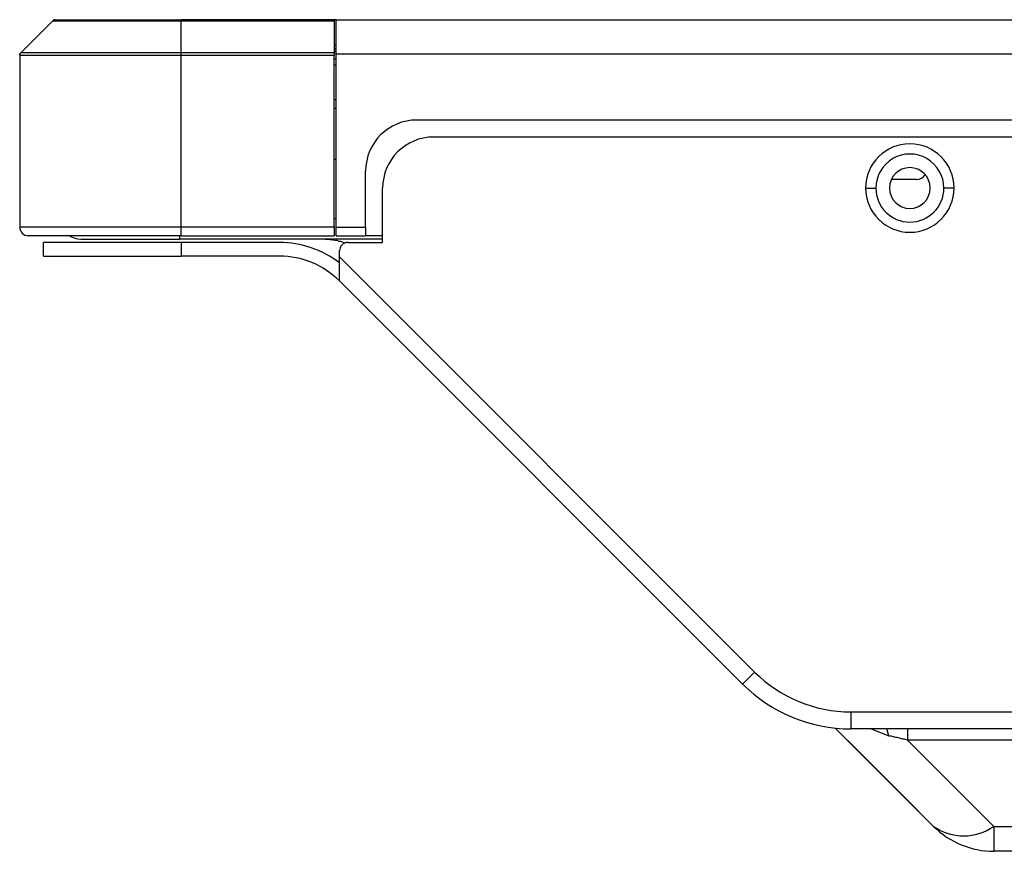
# Model space of a CAD drawing. Header units: millimetres. Extents: x 0 to 1118, y 0 to 864.
# Tile 3 of 256: x 163 to 174, y 207 to 217. Entities that reach past the tile are written whole.
import ezdxf

# ---------------------------------------------------------------- set-up
doc = ezdxf.new("R2010")
doc.units = ezdxf.units.MM

msp = doc.modelspace()

# ---------------------------------------------------------------- linework, layer by layer
at = {"color": 7, "linetype": 'Continuous', "lineweight": 25}
for p, q in [((163.0073, 216.6876), (162.6307, 216.311)), ((163.019, 216.6993), (163.0073, 216.6876)), ((163.0073, 216.6876), (164.519, 216.6876)), ((163.019, 216.6993), (163.0356, 216.6993)), ((163.0356, 216.6993), (164.519, 216.6993)), ((166.319, 216.6993), (164.519, 216.6993)), ((164.519, 216.6876), (164.519, 216.6993)), ((164.519, 216.311), (164.519, 216.6876)), ((164.519, 216.6876), (166.319, 216.6876)), ((166.319, 216.6993), (166.319, 216.6876)), ((166.342, 216.6993), (166.319, 216.6993)), ((166.319, 216.6876), (166.319, 216.311)), ((166.342, 216.2993), (166.342, 216.6993)), ((166.342, 216.6993), (547.742, 216.6993)), ((162.6307, 216.311), (162.619, 216.2993)), ((162.619, 216.2827), (162.619, 216.2993)), ((164.519, 216.311), (162.6307, 216.311)), ((166.319, 216.311), (164.519, 216.311)), ((164.519, 216.2827), (164.519, 216.311)), ((166.342, 216.3993), (166.319, 216.3993)), ((166.319, 216.3593), (166.342, 216.3593)), ((166.319, 216.311), (166.319, 216.2827)), ((166.342, 216.2993), (547.742, 216.2993)), ((166.342, 214.2593), (166.342, 216.2993)), ((162.619, 216.2827), (162.619, 214.2593)), ((162.619, 216.2827), (164.519, 216.2827)), ((164.519, 214.2593), (164.519, 216.2827)), ((164.519, 216.2827), (166.319, 216.2827)), ((166.319, 214.2593), (166.319, 216.2827)), ((166.319, 215.6593), (166.342, 215.6593)), ((546.7919, 215.5193), (167.2873, 215.5193)), ((229.649, 215.3193), (167.4873, 215.3193)), ((166.319, 215.0593), (166.342, 215.0593)), ((166.6873, 214.2593), (166.6873, 214.9193)), ((173.1649, 214.8193), (172.8692, 214.8193)), ((166.8873, 214.0793), (166.8873, 214.7193)), ((172.5673, 214.7193), (172.6873, 214.7193)), ((173.6073, 214.7193), (173.4873, 214.7193)), ((164.519, 214.2593), (162.619, 214.2593)), ((164.519, 214.1593), (164.519, 214.2593)), ((166.319, 214.2593), (164.519, 214.2593)), ((166.319, 214.2593), (166.319, 214.1593)), ((166.342, 214.1593), (166.342, 214.2593)), ((166.342, 214.2593), (166.6873, 214.2593)), ((166.6873, 214.2593), (166.6873, 214.1593)), ((164.519, 214.1593), (162.719, 214.1593)), ((163.339, 214.1193), (164.499, 214.1193)), ((166.8873, 214.1193), (164.499, 214.1193)), ((164.519, 214.1593), (166.319, 214.1593)), ((166.342, 214.1593), (166.6873, 214.1593)), ((166.8873, 214.1593), (166.6873, 214.1593)), ((164.519, 214.0793), (162.899, 214.0793)), ((162.899, 213.9193), (162.899, 214.0793)), ((164.519, 214.0793), (164.519, 213.9193)), ((165.6731, 214.0793), (164.519, 214.0793)), ((166.4802, 214.0793), (166.8873, 214.0793)), ((162.899, 213.9193), (164.519, 213.9193)), ((165.6731, 213.9193), (164.519, 213.9193)), ((166.3802, 213.9092), (166.3802, 213.9793)), ((171.2615, 209.0279), (166.3802, 213.9092)), ((166.3802, 213.6264), (166.3802, 213.6336)), ((171.1201, 208.8865), (166.3802, 213.6264)), ((171.1201, 208.8865), (171.2615, 209.0279)), ((172.3929, 208.5593), (230.249, 208.5593)), ((172.3929, 208.5593), (172.3929, 208.3593)), ((172.2103, 208.3686), (173.3667, 207.2122)), ((230.249, 208.3593), (172.3929, 208.3593)), ((172.3525, 208.2264), (173.191, 207.3879)), ((174.0738, 207.2122), (173.0596, 208.2264)), ((174.0738, 207.2122), (174.0738, 206.9193)), ((183.239, 206.9193), (174.0738, 206.9193))]:
    msp.add_line(p, q, dxfattribs=at)
at = {"color": 8, "linetype": 'Continuous', "lineweight": 25}
for p, q in [((166.319, 216.33), (166.342, 216.33)), ((166.319, 216.2403), (166.342, 216.2403)), ((166.319, 216.1696), (166.342, 216.1696)), ((166.319, 215.7593), (166.342, 215.7593)), ((166.319, 214.3593), (166.342, 214.3593)), ((164.499, 214.1593), (164.499, 214.1193)), ((172.6331, 208.3593), (172.8396, 208.2777)), ((172.8396, 208.2777), (172.8147, 208.3593)), ((183.239, 208.2264), (173.0596, 208.2264)), ((174.0738, 207.2122), (183.239, 207.2122))]:
    msp.add_line(p, q, dxfattribs=at)
at = {"color": 7, "linetype": 'Continuous', "lineweight": 25}
for centre, radius, start, end in [((163.0356, 216.6593), 0.04, 90, 135), ((162.659, 216.2827), 0.04, 135, 180), ((167.2873, 214.9193), 0.6, 90, 180), ((167.4873, 214.7193), 0.6, 90, 180), ((173.0873, 214.7193), 0.52, 0.00005, 180.00005), ((173.0873, 214.7193), 0.4, 0.00003, 180.00003), ((173.0873, 214.7193), 0.24, 0, 180), ((173.1649, 214.9393), 0.12, 270, 328.66775), ((173.0873, 214.7193), 0.52, 180.00005, 0.00005), ((173.0873, 214.7193), 0.4, 180.00003, 0.00003), ((173.0873, 214.7193), 0.24, 180, 0), ((162.719, 214.2593), 0.1, 180, 270), ((163.339, 214.3593), 0.24, 236.44269, 270), ((165.6731, 212.9193), 1.16, 52.44123, 90), ((166.4802, 213.9793), 0.1, 90, 180), ((165.6731, 212.9193), 1, 45, 90), ((172.3929, 210.1593), 1.6, 225, 270), ((172.3929, 210.1593), 1.8, 225, 270), ((173.7203, 207.7198), 0.6186, 235.14443, 304.85663), ((174.0738, 207.9193), 1, 225.00077, 270)]:
    msp.add_arc(centre, radius, start, end, dxfattribs=at)
for points, knots in [([(166.2111, 214.1193), (166.2501, 214.1166), (166.3282, 214.1112), (166.4071, 214.0917), (166.4425, 214.0726), (166.4435, 214.0721)], [0, 0, 0, 0, 0.4933383, 0.9866766, 1, 1, 1, 1]), ([(166.3431, 214.1105), (166.3419, 214.1098), (166.338, 214.1078), (166.3512, 214.1039), (166.3831, 214.094), (166.3948, 214.0904)], [0, 0, 0, 0, 0.2318476, 0.7169618, 1, 1, 1, 1]), ([(166.3802, 213.6264), (166.3802, 213.6264), (166.3802, 213.6529), (166.3802, 213.7376), (166.3802, 213.8288), (166.3802, 213.9092)], [0, 0, 0, 0, 0.25, 0.5, 1, 1, 1, 1]), ([(173.0596, 208.2264), (173.0415, 208.2309), (173.0055, 208.2398), (172.9507, 208.2529), (172.8954, 208.2656), (172.8582, 208.2737), (172.8396, 208.2777)], [0, 0, 0, 0, 0.2500045, 0.4999853, 0.7500083, 1, 1, 1, 1])]:
    msp.add_open_spline(points, degree=3, knots=knots, dxfattribs=at)
at = {"color": 8, "linetype": 'Continuous', "lineweight": 25}
msp.add_open_spline([(173.0596, 208.3593), (173.0596, 208.3565), (173.0596, 208.3233), (173.0596, 208.2727), (173.0596, 208.2264)], degree=3, knots=[0, 0, 0, 0, 0.0845093, 1, 1, 1, 1], dxfattribs=at)

doc.saveas('drawing.dxf')
